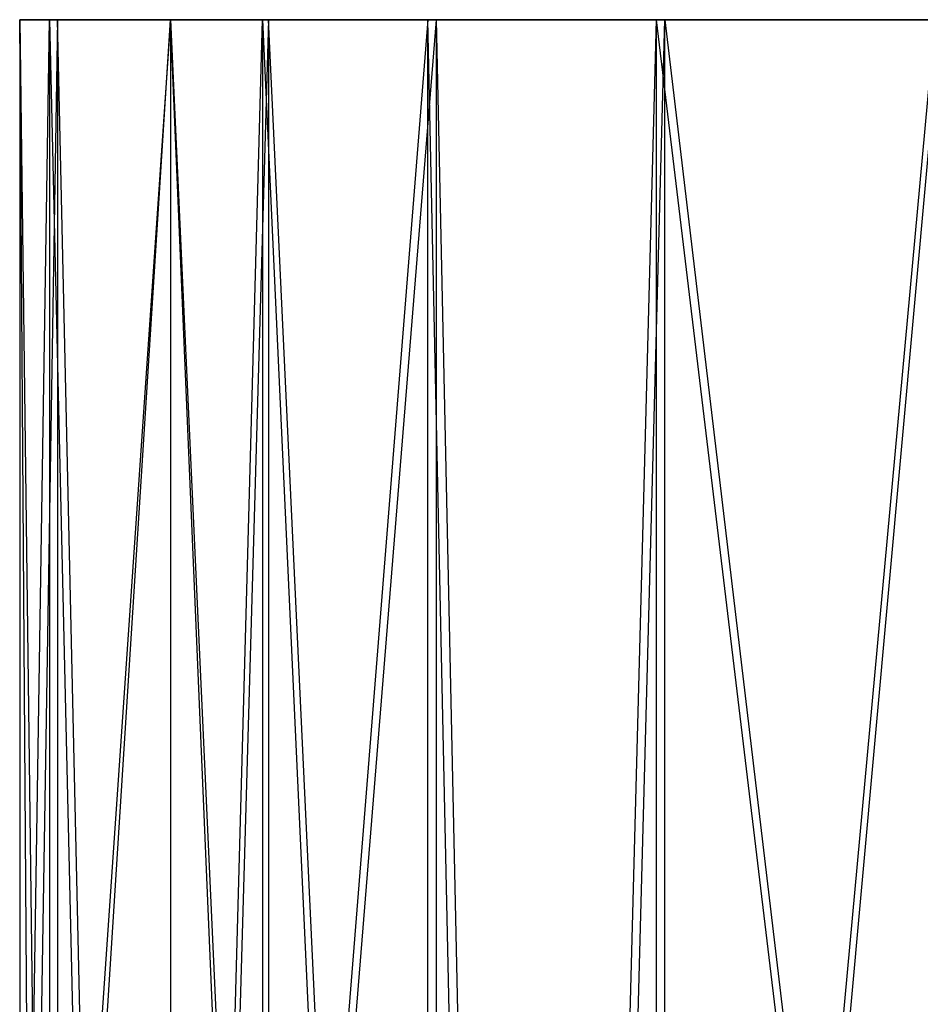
# Model space of a CAD drawing. Extents: x 4.9 to 22.3, y -20.4 to 0.
# Tile 78 of 95: x 8.3 to 9.7, y -1.5 to 0. Entities that reach past the tile are written whole.
import ezdxf

# ---------------------------------------------------------------- set-up
doc = ezdxf.new("R2010")
doc.units = 0
doc.header["$LTSCALE"] = 2.54
doc.layers.get('0').update_dxf_attribs({"color": 13, "linetype": 'CONTINUOUS'})

# ---------------------------------------------------------------- blocks, each defined once
blk = doc.blocks.new('AMELIA-10495_B_STL')
at = {"color": 0}
for p, q in [((8.3967, 0, 16.2598), (8.3406, 0, 17.9635)), ((8.3406, 0, 17.9635), (8.3847, 0, 19.6679)), ((8.3546, -1.9518, 19.093), (8.3406, 0, 17.9635)), ((8.3406, 0, 17.9635), (8.3406, -1.9518, 17.9635)), ((8.3546, -1.9518, 19.093), (8.3406, 0, 17.9635)), ((8.3406, 0, 17.9635), (8.3847, 0, 19.6679)), ((8.3406, 0, 17.9635), (8.3406, -1.9518, 17.9635)), ((8.3406, 0, 17.9635), (8.3652, -1.9518, 16.8345)), ((8.3406, 0, 17.9635), (8.3652, -1.9518, 16.8345)), ((8.3967, 0, 16.2598), (8.3406, 0, 17.9635)), ((8.3546, -1.9518, 19.093), (8.3847, 0, 19.6679)), ((8.3546, -1.9518, 19.093), (8.3847, 0, 19.6679)), ((8.3967, 0, 16.2598), (8.3652, -1.9518, 16.8345)), ((8.3967, 0, 16.2598), (8.3652, -1.9518, 16.8345)), ((8.3847, 0, 19.6679), (8.5646, 0, 21.3635)), ((8.3847, 0, 19.6679), (8.5646, 0, 21.3635)), ((8.3847, 0, 19.6679), (8.4303, -1.9518, 20.2412)), ((8.3847, 0, 19.6679), (8.4303, -1.9518, 20.2412)), ((8.3847, 0, 19.6679), (8.3847, -1.9518, 19.6679)), ((8.3847, 0, 19.6679), (8.3847, -1.9518, 19.6679)), ((8.5646, 0, 14.5635), (8.3967, 0, 16.2598)), ((8.4408, -1.9518, 15.6866), (8.3967, 0, 16.2598)), ((8.5646, 0, 14.5635), (8.3967, 0, 16.2598)), ((8.3967, 0, 16.2598), (8.3967, -1.9518, 16.2598)), ((8.3967, 0, 16.2598), (8.3967, -1.9518, 16.2598)), ((8.4408, -1.9518, 15.6866), (8.3967, 0, 16.2598)), ((8.5646, 0, 21.3635), (8.4303, -1.9518, 20.2412)), ((8.5646, 0, 21.3635), (8.4303, -1.9518, 20.2412)), ((8.4408, -1.9518, 15.6866), (8.5646, 0, 14.5635)), ((8.4408, -1.9518, 15.6866), (8.5646, 0, 14.5635)), ((8.7103, 0, 14.1068), (8.5646, 0, 14.5635)), ((8.5646, 0, 21.3635), (8.7014, 0, 21.8322)), ((8.6473, -1.9518, 21.6919), (8.5646, 0, 21.3635)), ((8.5646, 0, 21.3635), (8.5646, -1.9518, 21.3635)), ((8.6473, -1.9518, 21.6919), (8.5646, 0, 21.3635)), ((8.5646, 0, 21.3635), (8.7014, 0, 21.8322)), ((8.5646, 0, 21.3635), (8.5646, -1.9518, 21.3635)), ((8.5646, 0, 14.5635), (8.5646, -1.9518, 14.5635)), ((8.5646, 0, 14.5635), (8.5646, -1.9518, 14.5635)), ((8.5646, 0, 14.5635), (8.654, -1.9518, 14.2432)), ((8.5646, 0, 14.5635), (8.654, -1.9518, 14.2432)), ((8.7103, 0, 14.1068), (8.5646, 0, 14.5635)), ((8.6473, -1.9518, 21.6919), (8.7014, 0, 21.8322)), ((8.6473, -1.9518, 21.6919), (8.7014, 0, 21.8322)), ((8.7103, 0, 14.1068), (8.654, -1.9518, 14.2432)), ((8.7103, 0, 14.1068), (8.654, -1.9518, 14.2432)), ((8.7014, 0, 21.8322), (8.9468, 0, 22.2543)), ((8.7014, 0, 21.8322), (8.9468, 0, 22.2543)), ((8.7014, 0, 21.8322), (8.7909, -1.9518, 22.0148)), ((8.7014, 0, 21.8322), (8.7909, -1.9518, 22.0148)), ((8.7014, 0, 21.8322), (8.7014, -1.9518, 21.8322)), ((8.7014, 0, 21.8322), (8.7014, -1.9518, 21.8322)), ((8.9597, 0, 13.6974), (8.7103, 0, 14.1068)), ((8.8021, -1.9518, 13.9295), (8.7103, 0, 14.1068)), ((8.9597, 0, 13.6974), (8.7103, 0, 14.1068)), ((8.7103, 0, 14.1068), (8.7103, -1.9518, 14.1068)), ((8.7103, 0, 14.1068), (8.7103, -1.9518, 14.1068)), ((8.8021, -1.9518, 13.9295), (8.7103, 0, 14.1068)), ((8.9468, 0, 22.2543), (8.7909, -1.9518, 22.0148)), ((8.9468, 0, 22.2543), (8.7909, -1.9518, 22.0148)), ((8.8021, -1.9518, 13.9295), (8.9597, 0, 13.6974)), ((8.8021, -1.9518, 13.9295), (8.9597, 0, 13.6974)), ((8.9468, 0, 22.2543), (9.2865, 0, 22.605)), ((8.9468, -1.9518, 22.2543), (8.9468, 0, 22.2543)), ((8.9887, -1.9518, 22.3076), (8.9468, 0, 22.2543)), ((8.9468, -1.9518, 22.2543), (8.9468, 0, 22.2543)), ((8.9468, 0, 22.2543), (9.2865, 0, 22.605)), ((8.9887, -1.9518, 22.3076), (8.9468, 0, 22.2543)), ((9.2986, 0, 13.3585), (8.9597, 0, 13.6974)), ((9.0017, -1.9518, 13.6458), (8.9597, 0, 13.6974)), ((9.2986, 0, 13.3585), (8.9597, 0, 13.6974)), ((8.9597, -1.9518, 13.6974), (8.9597, 0, 13.6974)), ((9.0017, -1.9518, 13.6458), (8.9597, 0, 13.6974)), ((8.9597, -1.9518, 13.6974), (8.9597, 0, 13.6974)), ((9.2345, -1.9518, 22.5614), (9.2865, 0, 22.605)), ((9.2345, -1.9518, 22.5614), (9.2865, 0, 22.605)), ((9.2469, -1.9518, 13.4005), (9.2986, 0, 13.3585)), ((9.2469, -1.9518, 13.4005), (9.2986, 0, 13.3585)), ((9.2865, 0, 22.605), (9.7005, 0, 22.8637)), ((9.2865, -1.9518, 22.605), (9.2865, 0, 22.605)), ((9.2865, -1.9518, 22.605), (9.2865, 0, 22.605)), ((9.5209, -1.9518, 22.7684), (9.2865, 0, 22.605)), ((9.5209, -1.9518, 22.7684), (9.2865, 0, 22.605)), ((9.2865, 0, 22.605), (9.7005, 0, 22.8637)), ((9.708, 0, 13.1092), (9.2986, 0, 13.3585)), ((9.2986, -1.9518, 13.3585), (9.2986, 0, 13.3585)), ((9.2986, 0, 13.3585), (9.5306, -1.9518, 13.2009)), ((9.2986, 0, 13.3585), (9.5306, -1.9518, 13.2009)), ((9.708, 0, 13.1092), (9.2986, 0, 13.3585)), ((9.2986, -1.9518, 13.3585), (9.2986, 0, 13.3585)), ((9.5209, -1.9518, 22.7684), (9.7005, 0, 22.8637)), ((9.5209, -1.9518, 22.7684), (9.7005, 0, 22.8637)), ((9.708, 0, 13.1092), (9.5306, -1.9518, 13.2009)), ((9.708, 0, 13.1092), (9.5306, -1.9518, 13.2009))]:
    blk.add_line(p, q, dxfattribs=at)

msp = doc.modelspace()

# ---------------------------------------------------------------- block references
at = {"color": 0}
msp.add_blockref('AMELIA-10495_B_STL', (0, 0), dxfattribs=at)

doc.saveas('drawing.dxf')
